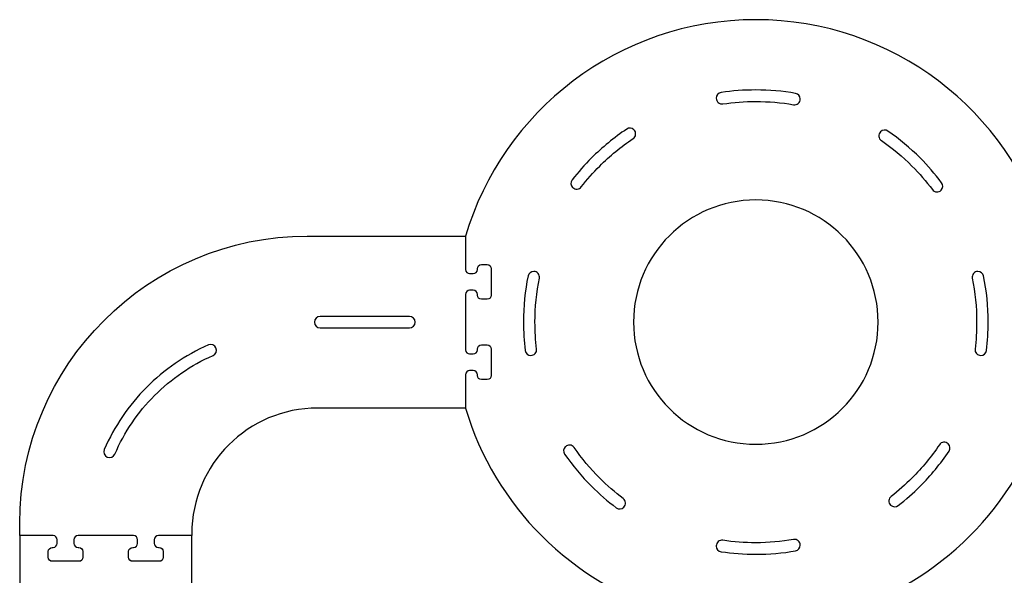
# Model space of a CAD drawing. Extents: x -750 to 750, y -328 to 328.
# Tile 3 of 22: x -694 to -406, y -112 to 50. Entities that reach past the tile are written whole.
import ezdxf

# ---------------------------------------------------------------- set-up
doc = ezdxf.new("R2010")
doc.units = 0
doc.header["$MEASUREMENT"] = 0
doc.layers.add('LAYER_1', color=7, linetype='CONTINUOUS')

msp = doc.modelspace()

# ---------------------------------------------------------------- linework, layer by layer
at = {"layer": 'LAYER_1', "color": 250}
for points, knots in [([(-394.1955, -13.1132), (-394.1955, -13.1132), (-394.1955, -22.8751), (-394.1955, -22.8751), (-394.1955, -22.8751), (-394.1955, -23.5333), (-394.7325, -24.0703), (-395.3907, -24.0703), (-395.3907, -24.0703), (-395.3907, -24.0703), (-396.4609, -24.0703), (-396.4609, -24.0703), (-396.4609, -24.0703), (-397.1191, -24.0703), (-397.6562, -23.5333), (-397.6562, -22.8751), (-397.6562, -22.8751), (-397.6562, -22.8751), (-397.6562, -22.6456), (-397.6562, -22.6456), (-397.6562, -22.6456), (-397.6562, -21.9884), (-398.1932, -21.4504), (-398.8514, -21.4504), (-398.8514, -21.4504), (-398.8514, -21.4504), (-400.5087, -21.4504), (-400.5087, -21.4504), (-400.5087, -21.4504), (-401.1669, -21.4504), (-401.7039, -21.9874), (-401.7039, -22.6456), (-401.7039, -22.6456), (-401.7039, -22.6456), (-401.7039, -30.3806), (-401.7039, -30.3806), (-401.7039, -30.3806), (-401.7039, -31.0389), (-401.1659, -31.5759), (-400.5087, -31.5759), (-400.5087, -31.5759), (-400.5087, -31.5759), (-398.8514, -31.5759), (-398.8514, -31.5759), (-398.8514, -31.5759), (-398.1941, -31.5759), (-397.6562, -31.0379), (-397.6562, -30.3806), (-397.6562, -30.3806), (-397.6562, -30.3806), (-397.6562, -30.1516), (-397.6562, -30.1516), (-397.6562, -30.1516), (-397.6562, -29.4934), (-397.1191, -28.9564), (-396.4609, -28.9564), (-396.4609, -28.9564), (-396.4609, -28.9564), (-395.3907, -28.9564), (-395.3907, -28.9564), (-395.3907, -28.9564), (-394.7325, -28.9564), (-394.1955, -29.4934), (-394.1955, -30.1516), (-394.1955, -30.1516), (-394.1955, -30.1516), (-394.1955, -46.3593), (-394.1955, -46.3593), (-394.1955, -46.3593), (-394.1955, -47.0175), (-394.7325, -47.5546), (-395.3907, -47.5546), (-395.3907, -47.5546), (-395.3907, -47.5546), (-396.4609, -47.5546), (-396.4609, -47.5546), (-396.4609, -47.5546), (-397.1191, -47.5546), (-397.6562, -47.0175), (-397.6562, -46.3593), (-397.6562, -46.3593), (-397.6562, -46.3593), (-397.6562, -46.1303), (-397.6562, -46.1303), (-397.6562, -46.1303), (-397.6562, -45.4731), (-398.1932, -44.9351), (-398.8514, -44.9351), (-398.8514, -44.9351), (-398.8514, -44.9351), (-400.5087, -44.9351), (-400.5087, -44.9351), (-400.5087, -44.9351), (-401.1669, -44.9351), (-401.7039, -45.4721), (-401.7039, -46.1303), (-401.7039, -46.1303), (-401.7039, -46.1303), (-401.7039, -53.8653), (-401.7039, -53.8653), (-401.7039, -53.8653), (-401.7039, -54.5235), (-401.1659, -55.0606), (-400.5087, -55.0606), (-400.5087, -55.0606), (-400.5087, -55.0606), (-398.8514, -55.0606), (-398.8514, -55.0606), (-398.8514, -55.0606), (-398.1941, -55.0606), (-397.6562, -54.5226), (-397.6562, -53.8653), (-397.6562, -53.8653), (-397.6562, -53.8653), (-397.6562, -53.6358), (-397.6562, -53.6358), (-397.6562, -53.6358), (-397.6562, -52.9776), (-397.1191, -52.4406), (-396.4609, -52.4406), (-396.4609, -52.4406), (-396.4609, -52.4406), (-395.3907, -52.4406), (-395.3907, -52.4406), (-395.3907, -52.4406), (-394.7325, -52.4406), (-394.1955, -52.9776), (-394.1955, -53.6358), (-394.1955, -53.6358), (-394.1955, -53.6358), (-394.1955, -63.3977), (-394.1955, -63.3977), (-394.1955, -63.3977), (-402.6689, -92.0297), (-425.2449, -114.6057), (-453.8769, -123.0791), (-453.8769, -123.0791), (-453.8769, -123.0791), (-463.6388, -123.0789), (-463.6388, -123.0789), (-463.6388, -123.0789), (-464.297, -123.0789), (-464.834, -122.5419), (-464.834, -121.8837), (-464.834, -121.8837), (-464.834, -121.8837), (-464.834, -120.8135), (-464.834, -120.8135), (-464.834, -120.8135), (-464.834, -120.1553), (-464.297, -119.6182), (-463.6388, -119.6182), (-463.6388, -119.6182), (-463.6388, -119.6182), (-463.4093, -119.6182), (-463.4093, -119.6182), (-463.4093, -119.6182), (-462.752, -119.6182), (-462.2141, -119.0812), (-462.2141, -118.423), (-462.2141, -118.423), (-462.2141, -118.423), (-462.2141, -116.7657), (-462.2141, -116.7657), (-462.2141, -116.7657), (-462.2141, -116.1075), (-462.7511, -115.5705), (-463.4093, -115.5705), (-463.4093, -115.5705), (-463.4093, -115.5705), (-471.1443, -115.5705), (-471.1443, -115.5705), (-471.1443, -115.5705), (-471.8025, -115.5705), (-472.3395, -116.1085), (-472.3395, -116.7657), (-472.3395, -116.7657), (-472.3395, -116.7657), (-472.3395, -118.423), (-472.3395, -118.423), (-472.3395, -118.423), (-472.3395, -119.0803), (-471.8016, -119.6182), (-471.1443, -119.6182), (-471.1443, -119.6182), (-471.1443, -119.6182), (-470.9153, -119.6182), (-470.9153, -119.6182), (-470.9153, -119.6182), (-470.2571, -119.6182), (-469.7201, -120.1553), (-469.7201, -120.8135), (-469.7201, -120.8135), (-469.7201, -120.8135), (-469.7201, -121.8837), (-469.7201, -121.8837), (-469.7201, -121.8837), (-469.7201, -122.5419), (-470.2571, -123.0789), (-470.9153, -123.0789), (-470.9153, -123.0789), (-470.9153, -123.0789), (-487.123, -123.0789), (-487.123, -123.0789), (-487.123, -123.0789), (-487.7812, -123.0789), (-488.3182, -122.5419), (-488.3182, -121.8837), (-488.3182, -121.8837), (-488.3182, -121.8837), (-488.3182, -120.8135), (-488.3182, -120.8135), (-488.3182, -120.8135), (-488.3182, -120.1553), (-487.7812, -119.6182), (-487.123, -119.6182), (-487.123, -119.6182), (-487.123, -119.6182), (-486.894, -119.6182), (-486.894, -119.6182), (-486.894, -119.6182), (-486.2367, -119.6182), (-485.6988, -119.0812), (-485.6988, -118.423), (-485.6988, -118.423), (-485.6988, -118.423), (-485.6988, -116.7657), (-485.6988, -116.7657), (-485.6988, -116.7657), (-485.6988, -116.1075), (-486.2358, -115.5705), (-486.894, -115.5705), (-486.894, -115.5705), (-486.894, -115.5705), (-494.629, -115.5705), (-494.629, -115.5705), (-494.629, -115.5705), (-495.2872, -115.5705), (-495.8242, -116.1085), (-495.8242, -116.7657), (-495.8242, -116.7657), (-495.8242, -116.7657), (-495.8242, -118.423), (-495.8242, -118.423), (-495.8242, -118.423), (-495.8242, -119.0803), (-495.2863, -119.6182), (-494.629, -119.6182), (-494.629, -119.6182), (-494.629, -119.6182), (-494.3995, -119.6182), (-494.3995, -119.6182), (-494.3995, -119.6182), (-493.7413, -119.6182), (-493.2043, -120.1553), (-493.2043, -120.8135), (-493.2043, -120.8135), (-493.2043, -120.8135), (-493.2043, -121.8837), (-493.2043, -121.8837), (-493.2043, -121.8837), (-493.2043, -122.5419), (-493.7413, -123.0789), (-494.3995, -123.0789), (-494.3995, -123.0789), (-494.3995, -123.0789), (-504.1614, -123.0791), (-504.1614, -123.0791), (-504.1614, -123.0791), (-532.7932, -114.6057), (-555.3687, -92.0304), (-563.8426, -63.3987), (-563.8426, -63.3987), (-563.8426, -63.3987), (-563.8426, -53.6358), (-563.8426, -53.6358), (-563.8426, -53.6358), (-563.8426, -52.9776), (-563.3056, -52.4406), (-562.6473, -52.4406), (-562.6473, -52.4406), (-562.6473, -52.4406), (-561.5771, -52.4406), (-561.5771, -52.4406), (-561.5771, -52.4406), (-560.9189, -52.4406), (-560.3819, -52.9776), (-560.3819, -53.6358), (-560.3819, -53.6358), (-560.3819, -53.6358), (-560.3819, -53.8653), (-560.3819, -53.8653), (-560.3819, -53.8653), (-560.3819, -54.5226), (-559.844, -55.0606), (-559.1867, -55.0606), (-559.1867, -55.0606), (-559.1867, -55.0606), (-557.5294, -55.0606), (-557.5294, -55.0606), (-557.5294, -55.0606), (-556.8721, -55.0606), (-556.3342, -54.5235), (-556.3342, -53.8653), (-556.3342, -53.8653), (-556.3342, -53.8653), (-556.3342, -46.1303), (-556.3342, -46.1303), (-556.3342, -46.1303), (-556.3342, -45.4721), (-556.8712, -44.9351), (-557.5294, -44.9351), (-557.5294, -44.9351), (-557.5294, -44.9351), (-559.1867, -44.9351), (-559.1867, -44.9351), (-559.1867, -44.9351), (-559.8449, -44.9351), (-560.3819, -45.4731), (-560.3819, -46.1303), (-560.3819, -46.1303), (-560.3819, -46.1303), (-560.3819, -46.3593), (-560.3819, -46.3593), (-560.3819, -46.3593), (-560.3819, -47.0175), (-560.9189, -47.5546), (-561.5771, -47.5546), (-561.5771, -47.5546), (-561.5771, -47.5546), (-562.6473, -47.5546), (-562.6473, -47.5546), (-562.6473, -47.5546), (-563.3056, -47.5546), (-563.8426, -47.0175), (-563.8426, -46.3593), (-563.8426, -46.3593), (-563.8426, -46.3593), (-563.8426, -30.1516), (-563.8426, -30.1516), (-563.8426, -30.1516), (-563.8426, -29.4934), (-563.3056, -28.9564), (-562.6473, -28.9564), (-562.6473, -28.9564), (-562.6473, -28.9564), (-561.5771, -28.9564), (-561.5771, -28.9564), (-561.5771, -28.9564), (-560.9189, -28.9564), (-560.3819, -29.4934), (-560.3819, -30.1516), (-560.3819, -30.1516), (-560.3819, -30.1516), (-560.3819, -30.3806), (-560.3819, -30.3806), (-560.3819, -30.3806), (-560.3819, -31.0379), (-559.844, -31.5759), (-559.1867, -31.5759), (-559.1867, -31.5759), (-559.1867, -31.5759), (-557.5294, -31.5759), (-557.5294, -31.5759), (-557.5294, -31.5759), (-556.8721, -31.5759), (-556.3342, -31.0389), (-556.3342, -30.3806), (-556.3342, -30.3806), (-556.3342, -30.3806), (-556.3342, -22.6456), (-556.3342, -22.6456), (-556.3342, -22.6456), (-556.3342, -21.9874), (-556.8712, -21.4504), (-557.5294, -21.4504), (-557.5294, -21.4504), (-557.5294, -21.4504), (-559.1867, -21.4504), (-559.1867, -21.4504), (-559.1867, -21.4504), (-559.8449, -21.4504), (-560.3819, -21.9884), (-560.3819, -22.6456), (-560.3819, -22.6456), (-560.3819, -22.6456), (-560.3819, -22.8751), (-560.3819, -22.8751), (-560.3819, -22.8751), (-560.3819, -23.5333), (-560.9189, -24.0703), (-561.5771, -24.0703), (-561.5771, -24.0703), (-561.5771, -24.0703), (-562.6473, -24.0703), (-562.6473, -24.0703), (-562.6473, -24.0703), (-563.3056, -24.0703), (-563.8426, -23.5333), (-563.8426, -22.8751), (-563.8426, -22.8751), (-563.8426, -22.8751), (-563.8426, -13.1123), (-563.8426, -13.1123), (-563.8426, -13.1123), (-553.0102, 23.4888), (-519.1331, 50.1927), (-479.0192, 50.1927), (-479.0192, 50.1927), (-438.9047, 50.1927), (-405.0274, 23.4881), (-394.1955, -13.1132)], [0, 0, 0, 0, 0.00961538, 0.00961538, 0.00961538, 0.00961538, 0.01923077, 0.01923077, 0.01923077, 0.01923077, 0.02884615, 0.02884615, 0.02884615, 0.02884615, 0.03846154, 0.03846154, 0.03846154, 0.03846154, 0.04807692, 0.04807692, 0.04807692, 0.04807692, 0.05769231, 0.05769231, 0.05769231, 0.05769231, 0.06730769, 0.06730769, 0.06730769, 0.06730769, 0.07692308, 0.07692308, 0.07692308, 0.07692308, 0.08653846, 0.08653846, 0.08653846, 0.08653846, 0.09615385, 0.09615385, 0.09615385, 0.09615385, 0.10576923, 0.10576923, 0.10576923, 0.10576923, 0.11538462, 0.11538462, 0.11538462, 0.11538462, 0.125, 0.125, 0.125, 0.125, 0.13461538, 0.13461538, 0.13461538, 0.13461538, 0.14423077, 0.14423077, 0.14423077, 0.14423077, 0.15384615, 0.15384615, 0.15384615, 0.15384615, 0.16346154, 0.16346154, 0.16346154, 0.16346154, 0.17307692, 0.17307692, 0.17307692, 0.17307692, 0.18269231, 0.18269231, 0.18269231, 0.18269231, 0.19230769, 0.19230769, 0.19230769, 0.19230769, 0.20192308, 0.20192308, 0.20192308, 0.20192308, 0.21153846, 0.21153846, 0.21153846, 0.21153846, 0.22115385, 0.22115385, 0.22115385, 0.22115385, 0.23076923, 0.23076923, 0.23076923, 0.23076923, 0.24038462, 0.24038462, 0.24038462, 0.24038462, 0.25, 0.25, 0.25, 0.25, 0.25961538, 0.25961538, 0.25961538, 0.25961538, 0.26923077, 0.26923077, 0.26923077, 0.26923077, 0.27884615, 0.27884615, 0.27884615, 0.27884615, 0.28846154, 0.28846154, 0.28846154, 0.28846154, 0.29807692, 0.29807692, 0.29807692, 0.29807692, 0.30769231, 0.30769231, 0.30769231, 0.30769231, 0.31730769, 0.31730769, 0.31730769, 0.31730769, 0.32692308, 0.32692308, 0.32692308, 0.32692308, 0.33653846, 0.33653846, 0.33653846, 0.33653846, 0.34615385, 0.34615385, 0.34615385, 0.34615385, 0.35576923, 0.35576923, 0.35576923, 0.35576923, 0.36538462, 0.36538462, 0.36538462, 0.36538462, 0.375, 0.375, 0.375, 0.375, 0.38461538, 0.38461538, 0.38461538, 0.38461538, 0.39423077, 0.39423077, 0.39423077, 0.39423077, 0.40384615, 0.40384615, 0.40384615, 0.40384615, 0.41346154, 0.41346154, 0.41346154, 0.41346154, 0.42307692, 0.42307692, 0.42307692, 0.42307692, 0.43269231, 0.43269231, 0.43269231, 0.43269231, 0.44230769, 0.44230769, 0.44230769, 0.44230769, 0.45192308, 0.45192308, 0.45192308, 0.45192308, 0.46153846, 0.46153846, 0.46153846, 0.46153846, 0.47115385, 0.47115385, 0.47115385, 0.47115385, 0.48076923, 0.48076923, 0.48076923, 0.48076923, 0.49038462, 0.49038462, 0.49038462, 0.49038462, 0.5, 0.5, 0.5, 0.5, 0.50961538, 0.50961538, 0.50961538, 0.50961538, 0.51923077, 0.51923077, 0.51923077, 0.51923077, 0.52884615, 0.52884615, 0.52884615, 0.52884615, 0.53846154, 0.53846154, 0.53846154, 0.53846154, 0.54807692, 0.54807692, 0.54807692, 0.54807692, 0.55769231, 0.55769231, 0.55769231, 0.55769231, 0.56730769, 0.56730769, 0.56730769, 0.56730769, 0.57692308, 0.57692308, 0.57692308, 0.57692308, 0.58653846, 0.58653846, 0.58653846, 0.58653846, 0.59615385, 0.59615385, 0.59615385, 0.59615385, 0.60576923, 0.60576923, 0.60576923, 0.60576923, 0.61538462, 0.61538462, 0.61538462, 0.61538462, 0.625, 0.625, 0.625, 0.625, 0.63461538, 0.63461538, 0.63461538, 0.63461538, 0.64423077, 0.64423077, 0.64423077, 0.64423077, 0.65384615, 0.65384615, 0.65384615, 0.65384615, 0.66346154, 0.66346154, 0.66346154, 0.66346154, 0.67307692, 0.67307692, 0.67307692, 0.67307692, 0.68269231, 0.68269231, 0.68269231, 0.68269231, 0.69230769, 0.69230769, 0.69230769, 0.69230769, 0.70192308, 0.70192308, 0.70192308, 0.70192308, 0.71153846, 0.71153846, 0.71153846, 0.71153846, 0.72115385, 0.72115385, 0.72115385, 0.72115385, 0.73076923, 0.73076923, 0.73076923, 0.73076923, 0.74038462, 0.74038462, 0.74038462, 0.74038462, 0.75, 0.75, 0.75, 0.75, 0.75961538, 0.75961538, 0.75961538, 0.75961538, 0.76923077, 0.76923077, 0.76923077, 0.76923077, 0.77884615, 0.77884615, 0.77884615, 0.77884615, 0.78846154, 0.78846154, 0.78846154, 0.78846154, 0.79807692, 0.79807692, 0.79807692, 0.79807692, 0.80769231, 0.80769231, 0.80769231, 0.80769231, 0.81730769, 0.81730769, 0.81730769, 0.81730769, 0.82692308, 0.82692308, 0.82692308, 0.82692308, 0.83653846, 0.83653846, 0.83653846, 0.83653846, 0.84615385, 0.84615385, 0.84615385, 0.84615385, 0.85576923, 0.85576923, 0.85576923, 0.85576923, 0.86538462, 0.86538462, 0.86538462, 0.86538462, 0.875, 0.875, 0.875, 0.875, 0.88461538, 0.88461538, 0.88461538, 0.88461538, 0.89423077, 0.89423077, 0.89423077, 0.89423077, 0.90384615, 0.90384615, 0.90384615, 0.90384615, 0.91346154, 0.91346154, 0.91346154, 0.91346154, 0.92307692, 0.92307692, 0.92307692, 0.92307692, 0.93269231, 0.93269231, 0.93269231, 0.93269231, 0.94230769, 0.94230769, 0.94230769, 0.94230769, 0.95192308, 0.95192308, 0.95192308, 0.95192308, 0.96153846, 0.96153846, 0.96153846, 0.96153846, 0.97115385, 0.97115385, 0.97115385, 0.97115385, 0.98076923, 0.98076923, 0.98076923, 0.98076923, 1, 1, 1, 1]), ([(-466.0199, 26.9998), (-466.0199, 26.9998), (-466.0199, 26.9771), (-466.0199, 26.9771), (-466.0199, 26.9771), (-466.0199, 26.4666), (-466.2244, 26.0271), (-466.6149, 25.6982), (-466.6149, 25.6982), (-467.0054, 25.3692), (-467.4733, 25.2423), (-467.9764, 25.3291), (-467.9764, 25.3291), (-471.5647, 25.9477), (-475.2543, 26.2705), (-479.0192, 26.2705), (-479.0192, 26.2705), (-482.3006, 26.2705), (-485.5253, 26.0255), (-488.6747, 25.5531), (-488.6747, 25.5531), (-489.1733, 25.4782), (-489.632, 25.6106), (-490.0142, 25.9396), (-490.0142, 25.9396), (-490.3961, 26.2686), (-490.5951, 26.7028), (-490.5951, 27.2068), (-490.5951, 27.2068), (-490.5951, 27.2068), (-490.5951, 27.2293), (-490.5951, 27.2293), (-490.5951, 27.2293), (-490.5951, 28.0631), (-489.9954, 28.7592), (-489.1709, 28.883), (-489.1709, 28.883), (-485.8591, 29.3795), (-482.4693, 29.6371), (-479.0192, 29.6371), (-479.0192, 29.6371), (-475.0606, 29.6371), (-471.1808, 29.2981), (-467.4081, 28.648), (-467.4081, 28.648), (-466.5989, 28.5085), (-466.0199, 27.8209), (-466.0199, 26.9998)], [0, 0, 0, 0, 0.07692308, 0.07692308, 0.07692308, 0.07692308, 0.15384615, 0.15384615, 0.15384615, 0.15384615, 0.23076923, 0.23076923, 0.23076923, 0.23076923, 0.30769231, 0.30769231, 0.30769231, 0.30769231, 0.38461538, 0.38461538, 0.38461538, 0.38461538, 0.46153846, 0.46153846, 0.46153846, 0.46153846, 0.53846154, 0.53846154, 0.53846154, 0.53846154, 0.61538462, 0.61538462, 0.61538462, 0.61538462, 0.69230769, 0.69230769, 0.69230769, 0.69230769, 0.76923077, 0.76923077, 0.76923077, 0.76923077, 0.84615385, 0.84615385, 0.84615385, 0.84615385, 1, 1, 1, 1]), ([(-532.5231, 1.1227), (-532.5231, 1.1227), (-532.5381, 1.1378), (-532.5381, 1.1378), (-532.5381, 1.1378), (-533.1374, 1.7373), (-533.1964, 2.6765), (-532.6765, 3.3459), (-532.6765, 3.3459), (-530.9278, 5.5982), (-529.0398, 7.7379), (-527.0263, 9.7514), (-527.0263, 9.7514), (-523.8896, 12.8881), (-520.4471, 15.7196), (-516.7482, 18.1967), (-516.7482, 18.1967), (-516.078, 18.6454), (-515.2056, 18.56), (-514.6352, 17.9896), (-514.6352, 17.9896), (-514.6352, 17.9896), (-514.6197, 17.9741), (-514.6197, 17.9741), (-514.6197, 17.9741), (-514.2535, 17.6079), (-514.0872, 17.1436), (-514.1378, 16.6283), (-514.1378, 16.6283), (-514.1884, 16.113), (-514.4415, 15.6901), (-514.8718, 15.4019), (-514.8718, 15.4019), (-518.3897, 13.0468), (-521.6636, 10.3543), (-524.6464, 7.3715), (-524.6464, 7.3715), (-526.5611, 5.4568), (-528.3566, 3.4218), (-530.0194, 1.2797), (-530.0194, 1.2797), (-530.3243, 0.8868), (-530.7394, 0.6673), (-531.2358, 0.6361), (-531.2358, 0.6361), (-531.732, 0.605), (-532.1715, 0.7711), (-532.5231, 1.1227)], [0, 0, 0, 0, 0.07692308, 0.07692308, 0.07692308, 0.07692308, 0.15384615, 0.15384615, 0.15384615, 0.15384615, 0.23076923, 0.23076923, 0.23076923, 0.23076923, 0.30769231, 0.30769231, 0.30769231, 0.30769231, 0.38461538, 0.38461538, 0.38461538, 0.38461538, 0.46153846, 0.46153846, 0.46153846, 0.46153846, 0.53846154, 0.53846154, 0.53846154, 0.53846154, 0.61538462, 0.61538462, 0.61538462, 0.61538462, 0.69230769, 0.69230769, 0.69230769, 0.69230769, 0.76923077, 0.76923077, 0.76923077, 0.76923077, 0.84615385, 0.84615385, 0.84615385, 0.84615385, 1, 1, 1, 1]), ([(-424.8837, 0.3309), (-424.8837, 0.3309), (-424.899, 0.3157), (-424.899, 0.3157), (-424.899, 0.3157), (-425.2537, -0.0391), (-425.6984, -0.2054), (-426.1992, -0.1701), (-426.1992, -0.1701), (-426.6997, -0.135), (-427.1167, 0.0919), (-427.4182, 0.4929), (-427.4182, 0.4929), (-429.2473, 2.9246), (-431.2444, 5.2237), (-433.3922, 7.3715), (-433.3922, 7.3715), (-436.1405, 10.1198), (-439.1357, 12.6214), (-442.341, 14.8398), (-442.341, 14.8398), (-442.7631, 15.1318), (-443.0088, 15.5534), (-443.0548, 16.0646), (-443.0548, 16.0646), (-443.1011, 16.5759), (-442.9348, 17.0344), (-442.572, 17.3975), (-442.572, 17.3975), (-442.572, 17.3975), (-442.5565, 17.413), (-442.5565, 17.413), (-442.5565, 17.413), (-441.9796, 17.9896), (-441.0929, 18.0695), (-440.4223, 17.6053), (-440.4223, 17.6053), (-437.0518, 15.2719), (-433.9022, 12.6414), (-431.0122, 9.7514), (-431.0122, 9.7514), (-428.7535, 7.4927), (-426.6534, 5.0755), (-424.7298, 2.5188), (-424.7298, 2.5188), (-424.2255, 1.8485), (-424.2906, 0.924), (-424.8837, 0.3309)], [0, 0, 0, 0, 0.07692308, 0.07692308, 0.07692308, 0.07692308, 0.15384615, 0.15384615, 0.15384615, 0.15384615, 0.23076923, 0.23076923, 0.23076923, 0.23076923, 0.30769231, 0.30769231, 0.30769231, 0.30769231, 0.38461538, 0.38461538, 0.38461538, 0.38461538, 0.46153846, 0.46153846, 0.46153846, 0.46153846, 0.53846154, 0.53846154, 0.53846154, 0.53846154, 0.61538462, 0.61538462, 0.61538462, 0.61538462, 0.69230769, 0.69230769, 0.69230769, 0.69230769, 0.76923077, 0.76923077, 0.76923077, 0.76923077, 0.84615385, 0.84615385, 0.84615385, 0.84615385, 1, 1, 1, 1]), ([(-479.0192, -2.524), (-459.2852, -2.524), (-443.2877, -18.5215), (-443.2877, -38.2555), (-443.2877, -38.2555), (-443.2877, -57.9894), (-459.2852, -73.987), (-479.0192, -73.987), (-479.0192, -73.987), (-498.7531, -73.987), (-514.7507, -57.9894), (-514.7507, -38.2555), (-514.7507, -38.2555), (-514.7507, -18.5215), (-498.7531, -2.524), (-479.0192, -2.524)], [0, 0, 0, 0, 0.2, 0.2, 0.2, 0.2, 0.4, 0.4, 0.4, 0.4, 0.6, 0.6, 0.6, 0.6, 1, 1, 1, 1]), ([(-694.1121, -100.7095), (-694.1121, -100.7095), (-684.35, -100.7095), (-684.35, -100.7095), (-684.35, -100.7095), (-683.6918, -100.7095), (-683.1548, -101.2465), (-683.1548, -101.9047), (-683.1548, -101.9047), (-683.1548, -101.9047), (-683.1548, -102.9749), (-683.1548, -102.9749), (-683.1548, -102.9749), (-683.1548, -103.6331), (-683.6918, -104.1701), (-684.35, -104.1701), (-684.35, -104.1701), (-684.35, -104.1701), (-684.5795, -104.1701), (-684.5795, -104.1701), (-684.5795, -104.1701), (-685.2367, -104.1701), (-685.7747, -104.7071), (-685.7747, -105.3653), (-685.7747, -105.3653), (-685.7747, -105.3653), (-685.7747, -107.0227), (-685.7747, -107.0227), (-685.7747, -107.0227), (-685.7747, -107.6809), (-685.2377, -108.2179), (-684.5795, -108.2179), (-684.5795, -108.2179), (-684.5795, -108.2179), (-676.8445, -108.2179), (-676.8445, -108.2179), (-676.8445, -108.2179), (-676.1863, -108.2179), (-675.6492, -107.6799), (-675.6492, -107.0227), (-675.6492, -107.0227), (-675.6492, -107.0227), (-675.6492, -105.3653), (-675.6492, -105.3653), (-675.6492, -105.3653), (-675.6492, -104.7081), (-676.1872, -104.1701), (-676.8445, -104.1701), (-676.8445, -104.1701), (-676.8445, -104.1701), (-677.0735, -104.1701), (-677.0735, -104.1701), (-677.0735, -104.1701), (-677.7317, -104.1701), (-678.2687, -103.6331), (-678.2687, -102.9749), (-678.2687, -102.9749), (-678.2687, -102.9749), (-678.2687, -101.9047), (-678.2687, -101.9047), (-678.2687, -101.9047), (-678.2687, -101.2465), (-677.7317, -100.7095), (-677.0735, -100.7095), (-677.0735, -100.7095), (-677.0735, -100.7095), (-660.8658, -100.7095), (-660.8658, -100.7095), (-660.8658, -100.7095), (-660.2076, -100.7095), (-659.6706, -101.2465), (-659.6706, -101.9047), (-659.6706, -101.9047), (-659.6706, -101.9047), (-659.6706, -102.9749), (-659.6706, -102.9749), (-659.6706, -102.9749), (-659.6706, -103.6331), (-660.2076, -104.1701), (-660.8658, -104.1701), (-660.8658, -104.1701), (-660.8658, -104.1701), (-661.0948, -104.1701), (-661.0948, -104.1701), (-661.0948, -104.1701), (-661.752, -104.1701), (-662.29, -104.7071), (-662.29, -105.3653), (-662.29, -105.3653), (-662.29, -105.3653), (-662.29, -107.0227), (-662.29, -107.0227), (-662.29, -107.0227), (-662.29, -107.6809), (-661.753, -108.2179), (-661.0948, -108.2179), (-661.0948, -108.2179), (-661.0948, -108.2179), (-653.3598, -108.2179), (-653.3598, -108.2179), (-653.3598, -108.2179), (-652.7016, -108.2179), (-652.1645, -107.6799), (-652.1645, -107.0227), (-652.1645, -107.0227), (-652.1645, -107.0227), (-652.1645, -105.3653), (-652.1645, -105.3653), (-652.1645, -105.3653), (-652.1645, -104.7081), (-652.7025, -104.1701), (-653.3598, -104.1701), (-653.3598, -104.1701), (-653.3598, -104.1701), (-653.5893, -104.1701), (-653.5893, -104.1701), (-653.5893, -104.1701), (-654.2475, -104.1701), (-654.7845, -103.6331), (-654.7845, -102.9749), (-654.7845, -102.9749), (-654.7845, -102.9749), (-654.7845, -101.9047), (-654.7845, -101.9047), (-654.7845, -101.9047), (-654.7845, -101.2465), (-654.2475, -100.7095), (-653.5893, -100.7095), (-653.5893, -100.7095), (-653.5893, -100.7095), (-643.8271, -100.7095), (-643.8271, -100.7095), (-643.8271, -100.7095), (-643.8271, -100.7095), (-643.8271, -100.1396), (-643.8271, -100.1396), (-643.8271, -100.1396), (-643.8271, -79.9029), (-627.3222, -63.398), (-607.0856, -63.398), (-607.0856, -63.398), (-607.0856, -63.398), (-563.8428, -63.398), (-563.8428, -63.398), (-563.8428, -63.398), (-563.8428, -63.398), (-563.8428, -53.6358), (-563.8428, -53.6358), (-563.8428, -53.6358), (-563.8428, -52.9776), (-563.3058, -52.4406), (-562.6476, -52.4406), (-562.6476, -52.4406), (-562.6476, -52.4406), (-561.5774, -52.4406), (-561.5774, -52.4406), (-561.5774, -52.4406), (-560.9192, -52.4406), (-560.3822, -52.9781), (-560.3822, -53.6358), (-560.3822, -53.6358), (-560.3822, -53.6358), (-560.3822, -53.8653), (-560.3822, -53.8653), (-560.3822, -53.8653), (-560.3822, -54.5221), (-559.8442, -55.0606), (-559.1869, -55.0606), (-559.1869, -55.0606), (-559.1869, -55.0606), (-557.5296, -55.0606), (-557.5296, -55.0606), (-557.5296, -55.0606), (-556.8724, -55.0606), (-556.3344, -54.5235), (-556.3344, -53.8653), (-556.3344, -53.8653), (-556.3344, -53.8653), (-556.3344, -46.1303), (-556.3344, -46.1303), (-556.3344, -46.1303), (-556.3344, -45.4721), (-556.8719, -44.9351), (-557.5296, -44.9351), (-557.5296, -44.9351), (-557.5296, -44.9351), (-559.1869, -44.9351), (-559.1869, -44.9351), (-559.1869, -44.9351), (-559.8447, -44.9351), (-560.3822, -45.4735), (-560.3822, -46.1303), (-560.3822, -46.1303), (-560.3822, -46.1303), (-560.3822, -46.3593), (-560.3822, -46.3593), (-560.3822, -46.3593), (-560.3822, -47.0171), (-560.9197, -47.5546), (-561.5774, -47.5546), (-561.5774, -47.5546), (-561.5774, -47.5546), (-562.6476, -47.5546), (-562.6476, -47.5546), (-562.6476, -47.5546), (-563.3053, -47.5546), (-563.8428, -47.0175), (-563.8428, -46.3593), (-563.8428, -46.3593), (-563.8428, -46.3593), (-563.8428, -30.1516), (-563.8428, -30.1516), (-563.8428, -30.1516), (-563.8428, -29.4934), (-563.3058, -28.9564), (-562.6476, -28.9564), (-562.6476, -28.9564), (-562.6476, -28.9564), (-561.5774, -28.9564), (-561.5774, -28.9564), (-561.5774, -28.9564), (-560.9192, -28.9564), (-560.3822, -29.4939), (-560.3822, -30.1516), (-560.3822, -30.1516), (-560.3822, -30.1516), (-560.3822, -30.3806), (-560.3822, -30.3806), (-560.3822, -30.3806), (-560.3822, -31.0374), (-559.8442, -31.5759), (-559.1869, -31.5759), (-559.1869, -31.5759), (-559.1869, -31.5759), (-557.5296, -31.5759), (-557.5296, -31.5759), (-557.5296, -31.5759), (-556.8724, -31.5759), (-556.3344, -31.0389), (-556.3344, -30.3806), (-556.3344, -30.3806), (-556.3344, -30.3806), (-556.3344, -22.6456), (-556.3344, -22.6456), (-556.3344, -22.6456), (-556.3344, -21.9874), (-556.8719, -21.4504), (-557.5296, -21.4504), (-557.5296, -21.4504), (-557.5296, -21.4504), (-559.1869, -21.4504), (-559.1869, -21.4504), (-559.1869, -21.4504), (-559.8447, -21.4504), (-560.3822, -21.9888), (-560.3822, -22.6456), (-560.3822, -22.6456), (-560.3822, -22.6456), (-560.3822, -22.8751), (-560.3822, -22.8751), (-560.3822, -22.8751), (-560.3822, -23.5328), (-560.9197, -24.0703), (-561.5774, -24.0703), (-561.5774, -24.0703), (-561.5774, -24.0703), (-562.6476, -24.0703), (-562.6476, -24.0703), (-562.6476, -24.0703), (-563.3053, -24.0703), (-563.8428, -23.5333), (-563.8428, -22.8751), (-563.8428, -22.8751), (-563.8428, -22.8751), (-563.8428, -13.113), (-563.8428, -13.113), (-563.8428, -13.113), (-563.8428, -13.113), (-610.1344, -13.113), (-610.1344, -13.113), (-610.1344, -13.113), (-656.3874, -13.113), (-694.1121, -50.8377), (-694.1121, -97.0907), (-694.1121, -97.0907), (-694.1121, -97.0907), (-694.1121, -100.7095), (-694.1121, -100.7095)], [0, 0, 0, 0, 0.01369863, 0.01369863, 0.01369863, 0.01369863, 0.02739726, 0.02739726, 0.02739726, 0.02739726, 0.04109589, 0.04109589, 0.04109589, 0.04109589, 0.05479452, 0.05479452, 0.05479452, 0.05479452, 0.06849315, 0.06849315, 0.06849315, 0.06849315, 0.08219178, 0.08219178, 0.08219178, 0.08219178, 0.09589041, 0.09589041, 0.09589041, 0.09589041, 0.10958904, 0.10958904, 0.10958904, 0.10958904, 0.12328767, 0.12328767, 0.12328767, 0.12328767, 0.1369863, 0.1369863, 0.1369863, 0.1369863, 0.15068493, 0.15068493, 0.15068493, 0.15068493, 0.16438356, 0.16438356, 0.16438356, 0.16438356, 0.17808219, 0.17808219, 0.17808219, 0.17808219, 0.19178082, 0.19178082, 0.19178082, 0.19178082, 0.20547945, 0.20547945, 0.20547945, 0.20547945, 0.21917808, 0.21917808, 0.21917808, 0.21917808, 0.23287671, 0.23287671, 0.23287671, 0.23287671, 0.24657534, 0.24657534, 0.24657534, 0.24657534, 0.26027397, 0.26027397, 0.26027397, 0.26027397, 0.2739726, 0.2739726, 0.2739726, 0.2739726, 0.28767123, 0.28767123, 0.28767123, 0.28767123, 0.30136986, 0.30136986, 0.30136986, 0.30136986, 0.31506849, 0.31506849, 0.31506849, 0.31506849, 0.32876712, 0.32876712, 0.32876712, 0.32876712, 0.34246575, 0.34246575, 0.34246575, 0.34246575, 0.35616438, 0.35616438, 0.35616438, 0.35616438, 0.36986301, 0.36986301, 0.36986301, 0.36986301, 0.38356164, 0.38356164, 0.38356164, 0.38356164, 0.39726027, 0.39726027, 0.39726027, 0.39726027, 0.4109589, 0.4109589, 0.4109589, 0.4109589, 0.42465753, 0.42465753, 0.42465753, 0.42465753, 0.43835616, 0.43835616, 0.43835616, 0.43835616, 0.45205479, 0.45205479, 0.45205479, 0.45205479, 0.46575342, 0.46575342, 0.46575342, 0.46575342, 0.47945205, 0.47945205, 0.47945205, 0.47945205, 0.49315068, 0.49315068, 0.49315068, 0.49315068, 0.50684932, 0.50684932, 0.50684932, 0.50684932, 0.52054795, 0.52054795, 0.52054795, 0.52054795, 0.53424658, 0.53424658, 0.53424658, 0.53424658, 0.54794521, 0.54794521, 0.54794521, 0.54794521, 0.56164384, 0.56164384, 0.56164384, 0.56164384, 0.57534247, 0.57534247, 0.57534247, 0.57534247, 0.5890411, 0.5890411, 0.5890411, 0.5890411, 0.60273973, 0.60273973, 0.60273973, 0.60273973, 0.61643836, 0.61643836, 0.61643836, 0.61643836, 0.63013699, 0.63013699, 0.63013699, 0.63013699, 0.64383562, 0.64383562, 0.64383562, 0.64383562, 0.65753425, 0.65753425, 0.65753425, 0.65753425, 0.67123288, 0.67123288, 0.67123288, 0.67123288, 0.68493151, 0.68493151, 0.68493151, 0.68493151, 0.69863014, 0.69863014, 0.69863014, 0.69863014, 0.71232877, 0.71232877, 0.71232877, 0.71232877, 0.7260274, 0.7260274, 0.7260274, 0.7260274, 0.73972603, 0.73972603, 0.73972603, 0.73972603, 0.75342466, 0.75342466, 0.75342466, 0.75342466, 0.76712329, 0.76712329, 0.76712329, 0.76712329, 0.78082192, 0.78082192, 0.78082192, 0.78082192, 0.79452055, 0.79452055, 0.79452055, 0.79452055, 0.80821918, 0.80821918, 0.80821918, 0.80821918, 0.82191781, 0.82191781, 0.82191781, 0.82191781, 0.83561644, 0.83561644, 0.83561644, 0.83561644, 0.84931507, 0.84931507, 0.84931507, 0.84931507, 0.8630137, 0.8630137, 0.8630137, 0.8630137, 0.87671233, 0.87671233, 0.87671233, 0.87671233, 0.89041096, 0.89041096, 0.89041096, 0.89041096, 0.90410959, 0.90410959, 0.90410959, 0.90410959, 0.91780822, 0.91780822, 0.91780822, 0.91780822, 0.93150685, 0.93150685, 0.93150685, 0.93150685, 0.94520548, 0.94520548, 0.94520548, 0.94520548, 0.95890411, 0.95890411, 0.95890411, 0.95890411, 0.97260274, 0.97260274, 0.97260274, 0.97260274, 1, 1, 1, 1]), ([(-544.7296, -48.0031), (-544.7296, -48.0031), (-544.7523, -48.0031), (-544.7523, -48.0031), (-544.7523, -48.0031), (-545.6025, -48.0031), (-546.3099, -47.3763), (-546.4124, -46.5325), (-546.4124, -46.5325), (-546.7419, -43.82), (-546.9118, -41.0574), (-546.9118, -38.2555), (-546.9118, -38.2555), (-546.9118, -33.6383), (-546.4504, -29.1284), (-545.5722, -24.7698), (-545.5722, -24.7698), (-545.4133, -23.9811), (-544.7372, -23.4279), (-543.9328, -23.4279), (-543.9328, -23.4279), (-543.9328, -23.4279), (-543.9101, -23.4279), (-543.9101, -23.4279), (-543.9101, -23.4279), (-543.3912, -23.4279), (-542.9446, -23.6395), (-542.6159, -24.041), (-542.6159, -24.041), (-542.2872, -24.4425), (-542.1681, -24.9223), (-542.2707, -25.4309), (-542.2707, -25.4309), (-543.1064, -29.5752), (-543.5451, -33.8644), (-543.5451, -38.2555), (-543.5451, -38.2555), (-543.5451, -40.9207), (-543.3834, -43.5485), (-543.0694, -46.1289), (-543.0694, -46.1289), (-543.0095, -46.6213), (-543.1489, -47.0684), (-543.4778, -47.4396), (-543.4778, -47.4396), (-543.8066, -47.8108), (-544.2336, -48.0031), (-544.7296, -48.0031)], [0, 0, 0, 0, 0.07692308, 0.07692308, 0.07692308, 0.07692308, 0.15384615, 0.15384615, 0.15384615, 0.15384615, 0.23076923, 0.23076923, 0.23076923, 0.23076923, 0.30769231, 0.30769231, 0.30769231, 0.30769231, 0.38461538, 0.38461538, 0.38461538, 0.38461538, 0.46153846, 0.46153846, 0.46153846, 0.46153846, 0.53846154, 0.53846154, 0.53846154, 0.53846154, 0.61538462, 0.61538462, 0.61538462, 0.61538462, 0.69230769, 0.69230769, 0.69230769, 0.69230769, 0.76923077, 0.76923077, 0.76923077, 0.76923077, 0.84615385, 0.84615385, 0.84615385, 0.84615385, 1, 1, 1, 1]), ([(-413.2863, -48.0031), (-413.2863, -48.0031), (-413.3085, -48.0031), (-413.3085, -48.0031), (-413.3085, -48.0031), (-413.8045, -48.0031), (-414.2315, -47.811), (-414.5605, -47.4396), (-414.5605, -47.4396), (-414.8895, -47.0681), (-415.0285, -46.621), (-414.9687, -46.1286), (-414.9687, -46.1286), (-414.655, -43.5483), (-414.4932, -40.9207), (-414.4932, -38.2555), (-414.4932, -38.2555), (-414.4932, -33.8644), (-414.9319, -29.5752), (-415.7676, -25.4309), (-415.7676, -25.4309), (-415.8702, -24.9223), (-415.7512, -24.4425), (-415.4224, -24.041), (-415.4224, -24.041), (-415.0937, -23.6395), (-414.6471, -23.4279), (-414.1282, -23.4279), (-414.1282, -23.4279), (-414.1282, -23.4279), (-414.1055, -23.4279), (-414.1055, -23.4279), (-414.1055, -23.4279), (-413.3011, -23.4279), (-412.625, -23.9811), (-412.4661, -24.7698), (-412.4661, -24.7698), (-411.5879, -29.1284), (-411.1266, -33.6383), (-411.1266, -38.2555), (-411.1266, -38.2555), (-411.1266, -41.0574), (-411.2964, -43.8198), (-411.6261, -46.5325), (-411.6261, -46.5325), (-411.7287, -47.3766), (-412.4361, -48.0031), (-413.2863, -48.0031)], [0, 0, 0, 0, 0.07692308, 0.07692308, 0.07692308, 0.07692308, 0.15384615, 0.15384615, 0.15384615, 0.15384615, 0.23076923, 0.23076923, 0.23076923, 0.23076923, 0.30769231, 0.30769231, 0.30769231, 0.30769231, 0.38461538, 0.38461538, 0.38461538, 0.38461538, 0.46153846, 0.46153846, 0.46153846, 0.46153846, 0.53846154, 0.53846154, 0.53846154, 0.53846154, 0.61538462, 0.61538462, 0.61538462, 0.61538462, 0.69230769, 0.69230769, 0.69230769, 0.69230769, 0.76923077, 0.76923077, 0.76923077, 0.76923077, 0.84615385, 0.84615385, 0.84615385, 0.84615385, 1, 1, 1, 1]), ([(-580.2452, -36.5722), (-579.3157, -36.5722), (-578.5619, -37.326), (-578.5619, -38.2555), (-578.5619, -38.2555), (-578.5619, -39.1849), (-579.3157, -39.9388), (-580.2452, -39.9388), (-580.2452, -39.9388), (-580.2452, -39.9388), (-606.3171, -39.9388), (-606.3171, -39.9388), (-606.3171, -39.9388), (-607.2466, -39.9388), (-608.0005, -39.1849), (-608.0005, -38.2555), (-608.0005, -38.2555), (-608.0005, -37.326), (-607.2466, -36.5722), (-606.3171, -36.5722), (-606.3171, -36.5722), (-606.3171, -36.5722), (-580.2452, -36.5722), (-580.2452, -36.5722)], [0, 0, 0, 0, 0.14285714, 0.14285714, 0.14285714, 0.14285714, 0.28571429, 0.28571429, 0.28571429, 0.28571429, 0.42857143, 0.42857143, 0.42857143, 0.42857143, 0.57142857, 0.57142857, 0.57142857, 0.57142857, 0.71428571, 0.71428571, 0.71428571, 0.71428571, 1, 1, 1, 1]), ([(-666.3087, -76.8626), (-666.6753, -77.716), (-667.6647, -78.1103), (-668.518, -77.7437), (-668.518, -77.7437), (-669.3714, -77.377), (-669.7657, -76.3877), (-669.399, -75.5343), (-669.399, -75.5343), (-666.4618, -68.7149), (-662.2566, -62.5554), (-657.0826, -57.3544), (-657.0826, -57.3544), (-651.9119, -52.1565), (-645.7722, -47.9205), (-638.964, -44.9458), (-638.964, -44.9458), (-638.1144, -44.5756), (-637.1251, -44.9642), (-636.7548, -45.8137), (-636.7548, -45.8137), (-636.3846, -46.6633), (-636.7732, -47.6526), (-637.6227, -48.0229), (-637.6227, -48.0229), (-644.039, -50.8262), (-649.8268, -54.8201), (-654.7026, -59.7214), (-654.7026, -59.7214), (-659.5735, -64.6173), (-663.5358, -70.4252), (-666.3087, -76.8626)], [0, 0, 0, 0, 0.11111111, 0.11111111, 0.11111111, 0.11111111, 0.22222222, 0.22222222, 0.22222222, 0.22222222, 0.33333333, 0.33333333, 0.33333333, 0.33333333, 0.44444444, 0.44444444, 0.44444444, 0.44444444, 0.55555556, 0.55555556, 0.55555556, 0.55555556, 0.66666667, 0.66666667, 0.66666667, 0.66666667, 0.77777778, 0.77777778, 0.77777778, 0.77777778, 1, 1, 1, 1]), ([(-517.5905, -92.3759), (-517.5905, -92.3759), (-517.6058, -92.3912), (-517.6058, -92.3912), (-517.6058, -92.3912), (-518.1989, -92.9842), (-519.1233, -93.0494), (-519.7937, -92.545), (-519.7937, -92.545), (-522.3507, -90.6215), (-524.7678, -88.5211), (-527.0263, -86.2626), (-527.0263, -86.2626), (-529.9163, -83.3726), (-532.5467, -80.2231), (-534.8802, -76.8526), (-534.8802, -76.8526), (-535.3444, -76.182), (-535.2645, -75.295), (-534.6879, -74.7184), (-534.6879, -74.7184), (-534.6879, -74.7184), (-534.6724, -74.7029), (-534.6724, -74.7029), (-534.6724, -74.7029), (-534.3093, -74.34), (-533.8507, -74.1738), (-533.3395, -74.22), (-533.3395, -74.22), (-532.8282, -74.2661), (-532.4067, -74.5118), (-532.1147, -74.9338), (-532.1147, -74.9338), (-529.8963, -78.1395), (-527.3944, -81.1347), (-524.6464, -83.8827), (-524.6464, -83.8827), (-522.4986, -86.0305), (-520.1997, -88.0275), (-517.7678, -89.8566), (-517.7678, -89.8566), (-517.3668, -90.1582), (-517.1399, -90.5752), (-517.1048, -91.0757), (-517.1048, -91.0757), (-517.0695, -91.5765), (-517.2358, -92.0211), (-517.5905, -92.3759)], [0, 0, 0, 0, 0.07692308, 0.07692308, 0.07692308, 0.07692308, 0.15384615, 0.15384615, 0.15384615, 0.15384615, 0.23076923, 0.23076923, 0.23076923, 0.23076923, 0.30769231, 0.30769231, 0.30769231, 0.30769231, 0.38461538, 0.38461538, 0.38461538, 0.38461538, 0.46153846, 0.46153846, 0.46153846, 0.46153846, 0.53846154, 0.53846154, 0.53846154, 0.53846154, 0.61538462, 0.61538462, 0.61538462, 0.61538462, 0.69230769, 0.69230769, 0.69230769, 0.69230769, 0.76923077, 0.76923077, 0.76923077, 0.76923077, 0.84615385, 0.84615385, 0.84615385, 0.84615385, 1, 1, 1, 1]), ([(-422.7896, -73.856), (-422.7896, -73.856), (-422.7741, -73.8715), (-422.7741, -73.8715), (-422.7741, -73.8715), (-422.2037, -74.4419), (-422.1185, -75.3144), (-422.5672, -75.9845), (-422.5672, -75.9845), (-425.0443, -79.6832), (-427.8756, -83.126), (-431.0122, -86.2626), (-431.0122, -86.2626), (-433.0257, -88.2761), (-435.1654, -90.1641), (-437.4177, -91.9128), (-437.4177, -91.9128), (-438.0874, -92.4327), (-439.0264, -92.3737), (-439.6259, -91.7745), (-439.6259, -91.7745), (-439.6259, -91.7745), (-439.6412, -91.7592), (-439.6412, -91.7592), (-439.6412, -91.7592), (-439.9928, -91.4076), (-440.1589, -90.9684), (-440.1276, -90.4719), (-440.1276, -90.4719), (-440.0966, -89.9757), (-439.8769, -89.5606), (-439.4842, -89.2557), (-439.4842, -89.2557), (-437.3421, -87.5926), (-435.3069, -85.7974), (-433.3922, -83.8827), (-433.3922, -83.8827), (-430.4094, -80.8999), (-427.7172, -77.6258), (-425.3618, -74.1082), (-425.3618, -74.1082), (-425.0736, -73.6778), (-424.6506, -73.4247), (-424.1353, -73.3741), (-424.1353, -73.3741), (-423.6198, -73.3235), (-423.1558, -73.4898), (-422.7896, -73.856)], [0, 0, 0, 0, 0.07692308, 0.07692308, 0.07692308, 0.07692308, 0.15384615, 0.15384615, 0.15384615, 0.15384615, 0.23076923, 0.23076923, 0.23076923, 0.23076923, 0.30769231, 0.30769231, 0.30769231, 0.30769231, 0.38461538, 0.38461538, 0.38461538, 0.38461538, 0.46153846, 0.46153846, 0.46153846, 0.46153846, 0.53846154, 0.53846154, 0.53846154, 0.53846154, 0.61538462, 0.61538462, 0.61538462, 0.61538462, 0.69230769, 0.69230769, 0.69230769, 0.69230769, 0.76923077, 0.76923077, 0.76923077, 0.76923077, 0.84615385, 0.84615385, 0.84615385, 0.84615385, 1, 1, 1, 1]), ([(-694.1121, -100.7095), (-694.1121, -100.7095), (-684.35, -100.7095), (-684.35, -100.7095), (-684.35, -100.7095), (-683.6918, -100.7095), (-683.1548, -101.2465), (-683.1548, -101.9047), (-683.1548, -101.9047), (-683.1548, -101.9047), (-683.1548, -102.9749), (-683.1548, -102.9749), (-683.1548, -102.9749), (-683.1548, -103.6331), (-683.6918, -104.1701), (-684.35, -104.1701), (-684.35, -104.1701), (-684.35, -104.1701), (-684.5795, -104.1701), (-684.5795, -104.1701), (-684.5795, -104.1701), (-685.2367, -104.1701), (-685.7747, -104.7071), (-685.7747, -105.3653), (-685.7747, -105.3653), (-685.7747, -105.3653), (-685.7747, -107.0227), (-685.7747, -107.0227), (-685.7747, -107.0227), (-685.7747, -107.6809), (-685.2377, -108.2179), (-684.5795, -108.2179), (-684.5795, -108.2179), (-684.5795, -108.2179), (-676.8445, -108.2179), (-676.8445, -108.2179), (-676.8445, -108.2179), (-676.1863, -108.2179), (-675.6492, -107.6799), (-675.6492, -107.0227), (-675.6492, -107.0227), (-675.6492, -107.0227), (-675.6492, -105.3653), (-675.6492, -105.3653), (-675.6492, -105.3653), (-675.6492, -104.7081), (-676.1872, -104.1701), (-676.8445, -104.1701), (-676.8445, -104.1701), (-676.8445, -104.1701), (-677.0735, -104.1701), (-677.0735, -104.1701), (-677.0735, -104.1701), (-677.7317, -104.1701), (-678.2687, -103.6331), (-678.2687, -102.9749), (-678.2687, -102.9749), (-678.2687, -102.9749), (-678.2687, -101.9047), (-678.2687, -101.9047), (-678.2687, -101.9047), (-678.2687, -101.2465), (-677.7317, -100.7095), (-677.0735, -100.7095), (-677.0735, -100.7095), (-677.0735, -100.7095), (-660.8658, -100.7095), (-660.8658, -100.7095), (-660.8658, -100.7095), (-660.2076, -100.7095), (-659.6706, -101.2465), (-659.6706, -101.9047), (-659.6706, -101.9047), (-659.6706, -101.9047), (-659.6706, -102.9749), (-659.6706, -102.9749), (-659.6706, -102.9749), (-659.6706, -103.6331), (-660.2076, -104.1701), (-660.8658, -104.1701), (-660.8658, -104.1701), (-660.8658, -104.1701), (-661.0948, -104.1701), (-661.0948, -104.1701), (-661.0948, -104.1701), (-661.752, -104.1701), (-662.29, -104.7071), (-662.29, -105.3653), (-662.29, -105.3653), (-662.29, -105.3653), (-662.29, -107.0227), (-662.29, -107.0227), (-662.29, -107.0227), (-662.29, -107.6809), (-661.753, -108.2179), (-661.0948, -108.2179), (-661.0948, -108.2179), (-661.0948, -108.2179), (-653.3598, -108.2179), (-653.3598, -108.2179), (-653.3598, -108.2179), (-652.7016, -108.2179), (-652.1645, -107.6799), (-652.1645, -107.0227), (-652.1645, -107.0227), (-652.1645, -107.0227), (-652.1645, -105.3653), (-652.1645, -105.3653), (-652.1645, -105.3653), (-652.1645, -104.7081), (-652.7025, -104.1701), (-653.3598, -104.1701), (-653.3598, -104.1701), (-653.3598, -104.1701), (-653.5893, -104.1701), (-653.5893, -104.1701), (-653.5893, -104.1701), (-654.2475, -104.1701), (-654.7845, -103.6331), (-654.7845, -102.9749), (-654.7845, -102.9749), (-654.7845, -102.9749), (-654.7845, -101.9047), (-654.7845, -101.9047), (-654.7845, -101.9047), (-654.7845, -101.2465), (-654.2475, -100.7095), (-653.5893, -100.7095), (-653.5893, -100.7095), (-653.5893, -100.7095), (-643.8271, -100.7095), (-643.8271, -100.7095), (-643.8271, -100.7095), (-643.8271, -100.7095), (-643.8271, -188.1216), (-643.8271, -188.1216), (-643.8271, -188.1216), (-643.8271, -188.1216), (-653.5893, -188.1216), (-653.5893, -188.1216), (-653.5893, -188.1216), (-654.2475, -188.1216), (-654.7845, -188.6586), (-654.7845, -189.3168), (-654.7845, -189.3168), (-654.7845, -189.3168), (-654.7845, -190.387), (-654.7845, -190.387), (-654.7845, -190.387), (-654.7845, -191.0452), (-654.2475, -191.5822), (-653.5893, -191.5822), (-653.5893, -191.5822), (-653.5893, -191.5822), (-653.3598, -191.5822), (-653.3598, -191.5822), (-653.3598, -191.5822), (-652.7025, -191.5822), (-652.1645, -192.1202), (-652.1645, -192.7774), (-652.1645, -192.7774), (-652.1645, -192.7774), (-652.1645, -194.4348), (-652.1645, -194.4348), (-652.1645, -194.4348), (-652.1645, -195.092), (-652.7016, -195.63), (-653.3598, -195.63), (-653.3598, -195.63), (-653.3598, -195.63), (-661.0948, -195.63), (-661.0948, -195.63), (-661.0948, -195.63), (-661.753, -195.63), (-662.29, -195.093), (-662.29, -194.4348), (-662.29, -194.4348), (-662.29, -194.4348), (-662.29, -192.7774), (-662.29, -192.7774), (-662.29, -192.7774), (-662.29, -192.1192), (-661.752, -191.5822), (-661.0948, -191.5822), (-661.0948, -191.5822), (-661.0948, -191.5822), (-660.8658, -191.5822), (-660.8658, -191.5822), (-660.8658, -191.5822), (-660.2076, -191.5822), (-659.6706, -191.0452), (-659.6706, -190.387), (-659.6706, -190.387), (-659.6706, -190.387), (-659.6706, -189.3168), (-659.6706, -189.3168), (-659.6706, -189.3168), (-659.6706, -188.6586), (-660.2076, -188.1216), (-660.8658, -188.1216), (-660.8658, -188.1216), (-660.8658, -188.1216), (-677.0735, -188.1216), (-677.0735, -188.1216), (-677.0735, -188.1216), (-677.7317, -188.1216), (-678.2687, -188.6586), (-678.2687, -189.3168), (-678.2687, -189.3168), (-678.2687, -189.3168), (-678.2687, -190.387), (-678.2687, -190.387), (-678.2687, -190.387), (-678.2687, -191.0452), (-677.7317, -191.5822), (-677.0735, -191.5822), (-677.0735, -191.5822), (-677.0735, -191.5822), (-676.8445, -191.5822), (-676.8445, -191.5822), (-676.8445, -191.5822), (-676.1872, -191.5822), (-675.6492, -192.1202), (-675.6492, -192.7774), (-675.6492, -192.7774), (-675.6492, -192.7774), (-675.6492, -194.4348), (-675.6492, -194.4348), (-675.6492, -194.4348), (-675.6492, -195.092), (-676.1863, -195.63), (-676.8445, -195.63), (-676.8445, -195.63), (-676.8445, -195.63), (-684.5795, -195.63), (-684.5795, -195.63), (-684.5795, -195.63), (-685.2377, -195.63), (-685.7747, -195.093), (-685.7747, -194.4348), (-685.7747, -194.4348), (-685.7747, -194.4348), (-685.7747, -192.7774), (-685.7747, -192.7774), (-685.7747, -192.7774), (-685.7747, -192.1192), (-685.2367, -191.5822), (-684.5795, -191.5822), (-684.5795, -191.5822), (-684.5795, -191.5822), (-684.35, -191.5822), (-684.35, -191.5822), (-684.35, -191.5822), (-683.6918, -191.5822), (-683.1548, -191.0452), (-683.1548, -190.387), (-683.1548, -190.387), (-683.1548, -190.387), (-683.1548, -189.3168), (-683.1548, -189.3168), (-683.1548, -189.3168), (-683.1548, -188.6586), (-683.6918, -188.1216), (-684.35, -188.1216), (-684.35, -188.1216), (-684.35, -188.1216), (-694.1121, -188.1216), (-694.1121, -188.1216), (-694.1121, -188.1216), (-694.1121, -188.1216), (-694.1121, -100.7095), (-694.1121, -100.7095)], [0, 0, 0, 0, 0.01449275, 0.01449275, 0.01449275, 0.01449275, 0.02898551, 0.02898551, 0.02898551, 0.02898551, 0.04347826, 0.04347826, 0.04347826, 0.04347826, 0.05797101, 0.05797101, 0.05797101, 0.05797101, 0.07246377, 0.07246377, 0.07246377, 0.07246377, 0.08695652, 0.08695652, 0.08695652, 0.08695652, 0.10144928, 0.10144928, 0.10144928, 0.10144928, 0.11594203, 0.11594203, 0.11594203, 0.11594203, 0.13043478, 0.13043478, 0.13043478, 0.13043478, 0.14492754, 0.14492754, 0.14492754, 0.14492754, 0.15942029, 0.15942029, 0.15942029, 0.15942029, 0.17391304, 0.17391304, 0.17391304, 0.17391304, 0.1884058, 0.1884058, 0.1884058, 0.1884058, 0.20289855, 0.20289855, 0.20289855, 0.20289855, 0.2173913, 0.2173913, 0.2173913, 0.2173913, 0.23188406, 0.23188406, 0.23188406, 0.23188406, 0.24637681, 0.24637681, 0.24637681, 0.24637681, 0.26086957, 0.26086957, 0.26086957, 0.26086957, 0.27536232, 0.27536232, 0.27536232, 0.27536232, 0.28985507, 0.28985507, 0.28985507, 0.28985507, 0.30434783, 0.30434783, 0.30434783, 0.30434783, 0.31884058, 0.31884058, 0.31884058, 0.31884058, 0.33333333, 0.33333333, 0.33333333, 0.33333333, 0.34782609, 0.34782609, 0.34782609, 0.34782609, 0.36231884, 0.36231884, 0.36231884, 0.36231884, 0.37681159, 0.37681159, 0.37681159, 0.37681159, 0.39130435, 0.39130435, 0.39130435, 0.39130435, 0.4057971, 0.4057971, 0.4057971, 0.4057971, 0.42028986, 0.42028986, 0.42028986, 0.42028986, 0.43478261, 0.43478261, 0.43478261, 0.43478261, 0.44927536, 0.44927536, 0.44927536, 0.44927536, 0.46376812, 0.46376812, 0.46376812, 0.46376812, 0.47826087, 0.47826087, 0.47826087, 0.47826087, 0.49275362, 0.49275362, 0.49275362, 0.49275362, 0.50724638, 0.50724638, 0.50724638, 0.50724638, 0.52173913, 0.52173913, 0.52173913, 0.52173913, 0.53623188, 0.53623188, 0.53623188, 0.53623188, 0.55072464, 0.55072464, 0.55072464, 0.55072464, 0.56521739, 0.56521739, 0.56521739, 0.56521739, 0.57971014, 0.57971014, 0.57971014, 0.57971014, 0.5942029, 0.5942029, 0.5942029, 0.5942029, 0.60869565, 0.60869565, 0.60869565, 0.60869565, 0.62318841, 0.62318841, 0.62318841, 0.62318841, 0.63768116, 0.63768116, 0.63768116, 0.63768116, 0.65217391, 0.65217391, 0.65217391, 0.65217391, 0.66666667, 0.66666667, 0.66666667, 0.66666667, 0.68115942, 0.68115942, 0.68115942, 0.68115942, 0.69565217, 0.69565217, 0.69565217, 0.69565217, 0.71014493, 0.71014493, 0.71014493, 0.71014493, 0.72463768, 0.72463768, 0.72463768, 0.72463768, 0.73913043, 0.73913043, 0.73913043, 0.73913043, 0.75362319, 0.75362319, 0.75362319, 0.75362319, 0.76811594, 0.76811594, 0.76811594, 0.76811594, 0.7826087, 0.7826087, 0.7826087, 0.7826087, 0.79710145, 0.79710145, 0.79710145, 0.79710145, 0.8115942, 0.8115942, 0.8115942, 0.8115942, 0.82608696, 0.82608696, 0.82608696, 0.82608696, 0.84057971, 0.84057971, 0.84057971, 0.84057971, 0.85507246, 0.85507246, 0.85507246, 0.85507246, 0.86956522, 0.86956522, 0.86956522, 0.86956522, 0.88405797, 0.88405797, 0.88405797, 0.88405797, 0.89855072, 0.89855072, 0.89855072, 0.89855072, 0.91304348, 0.91304348, 0.91304348, 0.91304348, 0.92753623, 0.92753623, 0.92753623, 0.92753623, 0.94202899, 0.94202899, 0.94202899, 0.94202899, 0.95652174, 0.95652174, 0.95652174, 0.95652174, 0.97101449, 0.97101449, 0.97101449, 0.97101449, 1, 1, 1, 1]), ([(-466.0199, -103.4881), (-466.0199, -103.4881), (-466.0199, -103.511), (-466.0199, -103.511), (-466.0199, -103.511), (-466.0199, -104.3321), (-466.5992, -105.0197), (-467.4081, -105.1592), (-467.4081, -105.1592), (-471.1808, -105.8093), (-475.0606, -106.1481), (-479.0192, -106.1481), (-479.0192, -106.1481), (-482.4691, -106.1481), (-485.8591, -105.8907), (-489.1706, -105.3942), (-489.1706, -105.3942), (-489.9951, -105.2706), (-490.5951, -104.5743), (-490.5951, -103.7405), (-490.5951, -103.7405), (-490.5951, -103.7405), (-490.5951, -103.7178), (-490.5951, -103.7178), (-490.5951, -103.7178), (-490.5951, -103.2137), (-490.3961, -102.7795), (-490.0142, -102.4505), (-490.0142, -102.4505), (-489.632, -102.1216), (-489.1733, -101.9892), (-488.6747, -102.0641), (-488.6747, -102.0641), (-485.5253, -102.5364), (-482.3006, -102.7814), (-479.0192, -102.7814), (-479.0192, -102.7814), (-475.2543, -102.7814), (-471.5647, -102.4587), (-467.9764, -101.8401), (-467.9764, -101.8401), (-467.4733, -101.7532), (-467.0054, -101.8801), (-466.6149, -102.2091), (-466.6149, -102.2091), (-466.2244, -102.5381), (-466.0199, -102.9775), (-466.0199, -103.4881)], [0, 0, 0, 0, 0.07692308, 0.07692308, 0.07692308, 0.07692308, 0.15384615, 0.15384615, 0.15384615, 0.15384615, 0.23076923, 0.23076923, 0.23076923, 0.23076923, 0.30769231, 0.30769231, 0.30769231, 0.30769231, 0.38461538, 0.38461538, 0.38461538, 0.38461538, 0.46153846, 0.46153846, 0.46153846, 0.46153846, 0.53846154, 0.53846154, 0.53846154, 0.53846154, 0.61538462, 0.61538462, 0.61538462, 0.61538462, 0.69230769, 0.69230769, 0.69230769, 0.69230769, 0.76923077, 0.76923077, 0.76923077, 0.76923077, 0.84615385, 0.84615385, 0.84615385, 0.84615385, 1, 1, 1, 1])]:
    msp.add_open_spline(points, degree=3, knots=knots, dxfattribs=at)

doc.saveas('drawing.dxf')
